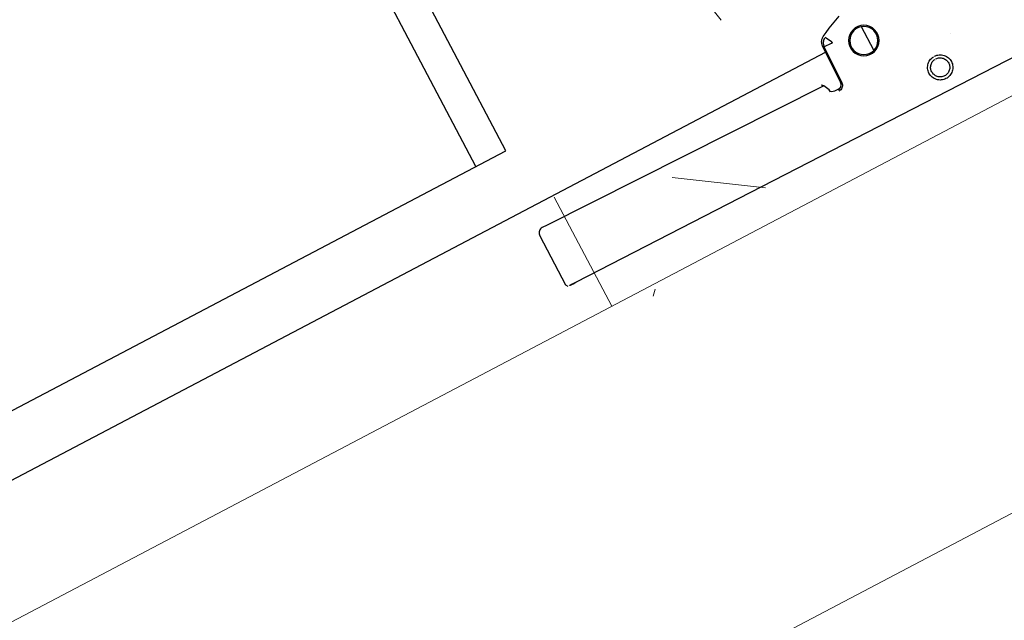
# Model space of a CAD drawing. Header units: metres. Extents: x 7408630 to 7411134, y 5569633 to 5570339.
# Tile 130 of 256: x 7410481.0819 to 7410481.2416, y 5569933.3444 to 5569933.4419. Entities that reach past the tile are written whole.
import ezdxf
from ezdxf.enums import TextEntityAlignment as Align

# ---------------------------------------------------------------- set-up
doc = ezdxf.new("R2010")
doc.units = ezdxf.units.M
doc.header["$MEASUREMENT"] = 0
doc.linetypes.add('HIDDEN2', pattern=[4.762499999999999, 3.175, -1.5875])
doc.layers.add('0-wypos-sanitarne', color=1, linetype='Continuous')
for name, color, linetype, lineweight in [('Istn-sciany', 3, 'Continuous', 20), ('OPIS POM NOWE', 140, 'Continuous', 5), ('Opis_pom', 9, 'Continuous', 18), ('WYBURZENIA HATCH', 253, 'Continuous', 0)]:
    doc.layers.add(name, color=color, linetype=linetype, lineweight=lineweight)
doc.layers.add('Wyburzenia', color=7, linetype='Continuous', lineweight=13, true_color=0xb0b0b0)
doc.styles.add('ARIAL', font='tahoma.ttf')

# ---------------------------------------------------------------- blocks, each defined once
blk = doc.blocks.new('99400_TOP')
for points in [[(0.1986390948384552, 0.1646989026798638), (0.1117342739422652, 0.1638652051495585)], [(0.1638577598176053, 0.1560678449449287), (0.1640908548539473, 0.1560227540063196), (0.1642507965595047, 0.1559550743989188), (0.1643976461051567, 0.1558597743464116), (0.1645262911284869, 0.1557396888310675), (0.1646315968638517, 0.1555991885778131), (0.1647109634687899, 0.1554420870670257), (0.1647613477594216, 0.1552737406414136), (0.164781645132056, 0.1550990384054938), (0.1649597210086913, 0.1485351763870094), (0.1649680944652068, 0.1484212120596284), (0.1649829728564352, 0.1483207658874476), (0.1650050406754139, 0.1482196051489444), (0.1650340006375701, 0.1481203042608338), (0.1650696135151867, 0.1480235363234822), (0.1651117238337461, 0.1479295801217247), (0.1651601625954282, 0.1478387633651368), (0.1652147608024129, 0.1477514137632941), (0.1652753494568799, 0.1476678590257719), (0.1653464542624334, 0.1475832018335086), (0.1654215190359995, 0.1475059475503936), (0.1655005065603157, 0.1474354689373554), (0.1655838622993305, 0.1473711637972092), (0.165670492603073, 0.1473133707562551), (0.165759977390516, 0.1472622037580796), (0.1665076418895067, 0.1468765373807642), (0.1672658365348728, 0.146512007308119), (0.1680339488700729, 0.1461688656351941), (0.1688113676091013, 0.1458473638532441), (0.1695974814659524, 0.1455477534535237)], [(0.1650997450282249, 0.1487050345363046), (0.1649208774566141, 0.1552963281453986), (0.1649013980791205, 0.1554669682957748), (0.1648532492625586, 0.1556317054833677), (0.1647773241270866, 0.15578592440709), (0.1646764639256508, 0.1559247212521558), (0.1645529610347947, 0.1560443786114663), (0.1644112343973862, 0.1561409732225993), (0.1642545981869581, 0.1562120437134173), (0.1640886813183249, 0.1562551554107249), (0.1639117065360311, 0.1562693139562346)], [(0.1720018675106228, 0.1530538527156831), (0.1720018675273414, 0.1487354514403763)], [(0.1649285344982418, 0.1496802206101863), (-0.1647679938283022, 0.1496802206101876)], [(-0.1184726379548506, 0.0496799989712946), (-0.1184726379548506, 0.1396802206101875), (0.1115273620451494, 0.1396802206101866), (0.1115273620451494, 0.0496799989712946)], [(0.1060236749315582, 0.1396802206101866), (0.1060236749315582, 0.0496799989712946)]]:
    blk.add_lwpolyline(points)
blk.add_lwpolyline([(0.1642372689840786, 0.1559621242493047), (0.1632736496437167, 0.1559528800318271), (0.1630435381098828, 0.1559236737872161), (0.162826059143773, 0.1558421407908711), (0.1626241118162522, 0.1557064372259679), (0.1626483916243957, 0.1557497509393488), (0.1625865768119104, 0.1555515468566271), (0.1625669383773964, 0.1553450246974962, -0.1574318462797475), (0.1623839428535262, 0.1547584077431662), (0.1621006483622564, 0.1543570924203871, -0.241147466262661), (0.1612932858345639, 0.1539338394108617), (0.1115022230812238, 0.1534561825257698), (0.1113368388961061, 0.1534548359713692), (0.1111889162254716, 0.1534541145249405), (0.1110723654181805, 0.1534541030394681), (0.1109378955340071, 0.1534570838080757), (0.1107790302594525, 0.1534793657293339), (0.1106189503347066, 0.1535293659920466), (0.1104692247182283, 0.1536054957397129), (0.1103339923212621, 0.1537060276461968), (0.1102177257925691, 0.1538274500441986), (0.1101232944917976, 0.1539670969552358), (0.1100537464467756, 0.1541201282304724), (0.1100107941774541, 0.1542831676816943), (0.1099957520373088, 0.1544504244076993), (0.1099484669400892, 0.163445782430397), (0.1102251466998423, 0.1638377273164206)], format="xyb")
for points in [[(0.1802429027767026, 0.1584770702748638), (0.1804434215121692, 0.1584888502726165), (0.1806418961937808, 0.1585202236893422), (0.1808364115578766, 0.158570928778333), (0.1810251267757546, 0.1586405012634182), (0.1812060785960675, 0.1587282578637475), (0.1813772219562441, 0.1588331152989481), (0.1815372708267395, 0.1589541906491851), (0.1816849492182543, 0.1590906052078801), (0.1818185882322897, 0.1592409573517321), (0.1819366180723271, 0.1594033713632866), (0.1820381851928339, 0.1595765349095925), (0.1821224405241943, 0.1597591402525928), (0.1821883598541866, 0.1599491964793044), (0.1822352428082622, 0.1601444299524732), (0.1822628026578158, 0.1603432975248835), (0.1822707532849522, 0.1605442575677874), (0.1822589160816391, 0.1607450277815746), (0.1822275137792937, 0.1609433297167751), (0.1821768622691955, 0.1611376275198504), (0.182107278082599, 0.1613263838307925), (0.1820195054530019, 0.161507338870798), (0.1819146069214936, 0.1616785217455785), (0.1817934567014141, 0.1618386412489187), (0.1816569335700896, 0.1619864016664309), (0.1815066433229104, 0.1621199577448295), (0.1813442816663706, 0.1622379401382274), (0.181171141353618, 0.1623394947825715), (0.1809885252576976, 0.1624237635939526), (0.1807984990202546, 0.1624897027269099), (0.180603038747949, 0.1625366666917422), (0.1804039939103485, 0.1625642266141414), (0.1802032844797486, 0.1625721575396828), (0.1800027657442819, 0.1625603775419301), (0.1798042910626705, 0.1625290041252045), (0.1796097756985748, 0.1624782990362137), (0.1794210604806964, 0.1624087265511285), (0.1792401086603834, 0.1623209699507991), (0.1790689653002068, 0.1622161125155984), (0.1789089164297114, 0.1620950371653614), (0.1787612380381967, 0.1619586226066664), (0.1786275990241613, 0.1618082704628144), (0.178509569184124, 0.1616458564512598), (0.1784080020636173, 0.161472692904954), (0.1783237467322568, 0.1612900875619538), (0.1782578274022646, 0.1611000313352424), (0.178210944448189, 0.1609047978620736), (0.1781833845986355, 0.1607059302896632), (0.178175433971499, 0.1605049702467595), (0.178187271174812, 0.1603042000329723), (0.1782186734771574, 0.1601058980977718), (0.1782693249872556, 0.1599116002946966), (0.178338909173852, 0.1597228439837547), (0.1784266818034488, 0.1595418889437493), (0.178531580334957, 0.159370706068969), (0.1786527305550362, 0.1592105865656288), (0.1787892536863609, 0.1590628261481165), (0.1789395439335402, 0.1589292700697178), (0.17910190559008, 0.1588112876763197), (0.1792750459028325, 0.1587097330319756), (0.1794576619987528, 0.1586254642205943), (0.1796476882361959, 0.1585595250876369), (0.1798431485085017, 0.1585125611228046), (0.1800421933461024, 0.1584850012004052)], [(0.1802350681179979, 0.1589683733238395), (0.1803868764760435, 0.1589772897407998), (0.1805368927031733, 0.1590009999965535), (0.180684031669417, 0.1590393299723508), (0.1808267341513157, 0.1590919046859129), (0.1809634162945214, 0.1591581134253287), (0.1810930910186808, 0.1592374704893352), (0.1812144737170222, 0.1593292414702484), (0.1813262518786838, 0.1594324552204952), (0.1814273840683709, 0.159546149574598), (0.1815168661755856, 0.1596691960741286), (0.181593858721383, 0.1598004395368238), (0.1816576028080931, 0.1599385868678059), (0.1817074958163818, 0.1600823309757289), (0.1817430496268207, 0.1602302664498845), (0.181763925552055, 0.160380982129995), (0.1817699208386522, 0.160533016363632), (0.1817609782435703, 0.1606849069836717), (0.1817371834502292, 0.1608351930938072), (0.1816987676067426, 0.1609824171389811), (0.1816460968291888, 0.1611251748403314), (0.1815796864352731, 0.1612620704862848), (0.1815001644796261, 0.1613918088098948), (0.1814083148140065, 0.1615131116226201), (0.1813049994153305, 0.1616248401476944), (0.1811912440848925, 0.1617258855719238), (0.1810681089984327, 0.1618153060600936), (0.1809369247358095, 0.1618921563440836), (0.1807989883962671, 0.161955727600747), (0.180655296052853, 0.1620055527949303), (0.1805074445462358, 0.1620410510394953), (0.1803570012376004, 0.1620618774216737), (0.1802050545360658, 0.1620678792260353), (0.180053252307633, 0.1620589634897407), (0.1799032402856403, 0.1620352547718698), (0.179756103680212, 0.1619969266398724), (0.1796134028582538, 0.1619443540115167), (0.1794767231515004, 0.1618781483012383), (0.1793470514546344, 0.1617987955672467), (0.1792256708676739, 0.1617070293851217), (0.1791138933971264, 0.1616038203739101), (0.1790127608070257, 0.1614901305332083), (0.1789232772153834, 0.1613670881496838), (0.1788462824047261, 0.1612358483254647), (0.178782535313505, 0.1610977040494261), (0.1787326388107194, 0.1609539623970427), (0.1786970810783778, 0.1608060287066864), (0.1786762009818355, 0.1606553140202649), (0.1786702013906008, 0.1605032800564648), (0.1786791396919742, 0.1603513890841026), (0.1787029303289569, 0.1602011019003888), (0.1787413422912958, 0.1600538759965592), (0.1787940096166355, 0.159911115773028), (0.1788604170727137, 0.1597742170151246), (0.1789399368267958, 0.1596444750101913), (0.1790317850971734, 0.1595231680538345), (0.1791351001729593, 0.1594114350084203), (0.1792488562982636, 0.1593103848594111), (0.1793719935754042, 0.1592209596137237), (0.1795031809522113, 0.1591441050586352), (0.1796411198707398, 0.1590805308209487), (0.1797848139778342, 0.1590307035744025), (0.1799326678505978, 0.1589952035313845), (0.1800831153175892, 0.158974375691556)], [(0.1658711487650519, 0.1475357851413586), (0.1658231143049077, 0.1475649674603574), (0.1657737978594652, 0.1475979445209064), (0.1657275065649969, 0.1476313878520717), (0.1656834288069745, 0.147665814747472), (0.1656313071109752, 0.1477101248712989), (0.1655808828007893, 0.147757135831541), (0.1655323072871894, 0.1478068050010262), (0.165485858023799, 0.147858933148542), (0.1654419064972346, 0.1479131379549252), (0.165400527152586, 0.1479693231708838), (0.1653617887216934, 0.1480273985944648), (0.1653257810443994, 0.1480872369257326), (0.1652926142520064, 0.1481486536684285), (0.1652623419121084, 0.1482115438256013), (0.1652350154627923, 0.148275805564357), (0.1652107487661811, 0.1483411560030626), (0.1651896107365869, 0.1484073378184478), (0.1651716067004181, 0.1484742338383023), (0.1651562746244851, 0.1485440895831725), (0.1651458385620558, 0.1486036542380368), (0.1651385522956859, 0.1486586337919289), (0.1651330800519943, 0.1487158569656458), (0.1651296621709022, 0.1487749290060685), (0.1651807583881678, 0.1487944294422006), (0.1664294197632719, 0.1488380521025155), (0.166484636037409, 0.1488405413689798), (0.1665420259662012, 0.1488405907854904), (0.166593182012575, 0.1488598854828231), (0.166641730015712, 0.148834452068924), (0.16661275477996, 0.1487862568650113), (0.1665815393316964, 0.1487398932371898), (0.1665552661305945, 0.1486870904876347), (0.1665255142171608, 0.1486337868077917), (0.1659423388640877, 0.1475444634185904)]]:
    blk.add_lwpolyline(points, close=True)
for centre, radius in [((0.1712867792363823, 0.150896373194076), 0.002474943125), ((0.171285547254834, 0.150894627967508), 0.002274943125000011)]:
    blk.add_circle(centre, radius)
for centre, major_axis, ratio, start_param, end_param in [((0.1114483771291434, 0.1634602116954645), (-0.001499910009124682, -1.447014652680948e-05), 0.008666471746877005, 6.276937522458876, 6.283143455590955), ((0.1117250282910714, 0.163852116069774), (0.001499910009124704, 1.447014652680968e-05), 0.008666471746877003, 1.564548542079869, 3.135352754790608), ((0.1632643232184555, 0.1569528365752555), (9.592783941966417e-06, -0.0009999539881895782), 0.006243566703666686, 4.401013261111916e-13, 0.008666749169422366)]:
    blk.add_ellipse(centre, major_axis=major_axis, ratio=ratio, start_param=start_param, end_param=end_param)
blk = doc.blocks.new('A$Cff2eaf8b')
blk.add_blockref('99400_TOP', (-1.93500011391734e-06, -0.08217999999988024))
blk = doc.blocks.new('A$C142d3faa')
at = {"layer": 'WYBURZENIA HATCH'}
h = blk.add_hatch(dxfattribs=at)
h.set_pattern_fill('AR-CONC', color=256, scale=0.1)
h.set_pattern_definition([(49.99999999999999, (-58931.34199039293, 199163.1944934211), (18.2184668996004, -1.593908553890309), [1.905, -20.955]), (355, (-58931.34199039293, 199163.1944934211), (-3.524342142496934, 19.10568452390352), [1.524, -16.764058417]), (100.4514447, (-58929.82378969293, 199163.0616680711), (14.69412470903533, 17.51177519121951), [1.61900088, -17.80902446]), (46.18420000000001, (-58931.34199039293, 199168.2744934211), (27.10790408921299, -4.204232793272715), [2.8575, -31.4325]), (96.63555760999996, (-58929.08300039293, 199167.9241434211), (23.7404134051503, 24.74261245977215), [2.428502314, -26.713560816]), (351.1841511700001, (-58931.34199039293, 199168.2744934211), (23.74041340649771, 24.74261245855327), [2.285996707, -25.145973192]), (21, (-58928.80199039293, 199167.0044934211), (15.16143912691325, -10.22651981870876), [1.905, -20.955]), (326.0000000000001, (-58928.80199039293, 199167.0044934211), (6.180202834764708, 18.41879661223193), [1.524, -16.764]), (71.45144499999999, (-58927.53853713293, 199166.1522834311), (21.34164192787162, 8.192276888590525), [1.61900088, -17.80899376]), (37.50000000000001, (-58931.34199039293, 199163.1944934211), (0.3088603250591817, 8.455503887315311), [0, -16.5608, 0, -17.018, 0, -16.8275]), (7.499999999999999, (-58931.34199039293, 199163.1944934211), (6.681966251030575, 10.01805748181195), [0, -9.7028, 0, -16.1798, 0, -6.413500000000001]), (327.5, (-58937.00619039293, 199163.1944934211), (13.55905951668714, -0.5728743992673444), [0, -6.350000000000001, 0, -19.812, 0, -26.289]), (317.5, (-58939.54619039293, 199163.1944934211), (14.81291813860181, 2.542649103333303), [0, -8.255, 0, -13.1572, 0, -18.669])])
h.paths.add_polyline_path([(668.2253591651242, 4596.606190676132), (656.2253591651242, 4596.606190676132), (656.2253591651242, 4818.606190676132), (668.2253591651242, 4818.606190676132)])
at = {"layer": 'Istn-sciany'}
for points in [[(630.2253591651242, 4596.606190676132), (668.2253591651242, 4596.606190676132)], [(636.2253591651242, 4590.606190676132), (668.2253591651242, 4590.606190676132)]]:
    blk.add_lwpolyline(points, dxfattribs=at)
at = {"layer": 'Wyburzenia', "linetype": 'HIDDEN2', "ltscale": 3}
blk.add_lwpolyline([(656.2253591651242, 4818.606190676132), (656.2253591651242, 4596.606190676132)], dxfattribs=at)
at = {"layer": '0-wypos-sanitarne', "xscale": -100, "yscale": 100, "zscale": 100, "rotation": 180}
blk.add_blockref('A$Cff2eaf8b', (644.7253591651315, 4605.388190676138), dxfattribs=at)
at = {"layer": 'OPIS POM NOWE', "style": 'ARIAL'}
for tag, p in [('E1,4', (2085.453509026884, 1677.902724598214)), ('E1,4', (2642.565068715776, 1467.098580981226)), ('E1,4', (2887.554946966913, 1334.669140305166)), ('E1,1', (2346.15172770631, 945.3069204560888)), ('E1,2', (2380.289767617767, 731.4605824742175)), ('E1,4', (3248.926969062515, 423.5622677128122)), ('E1,3', (2269.290473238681, 389.8474601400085)), ('E1,5', (4145.396889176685, -41.41678165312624))]:
    blk.add_attdef(tag, text='', height=23.936, dxfattribs=at).set_placement(p, align=Align.MIDDLE_CENTER)
at = {"layer": 'Opis_pom', "ltscale": 0.7, "style": 'ARIAL'}
for tag, p in [('B1,18', (784.175454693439, 4749.376909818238)), ('B1,21', (1474.160621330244, 4744.552251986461)), ('B1/17', (593.1950013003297, 4721.360037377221)), ('1,23', (2643.879736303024, 4721.360037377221)), ('1,22', (2015.997302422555, 4715.619925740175)), ('A1,1', (-123.2752701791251, 4710.792713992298)), ('B1,1', (2964.213888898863, 4687.194759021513)), ('B1,19', (983.4770436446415, 4684.250472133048)), ('A1,6', (-365.3793687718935, 4657.226791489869)), ('A1,16', (198.2072643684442, 4631.436355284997)), ('B1,20', (1267.194878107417, 4624.632454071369)), ('B1,3', (3298.013043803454, 4567.235815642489)), ('B1,4', (4545.109849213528, 4480.622250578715)), ('A1,5', (-782.1155021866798, 4446.932694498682)), ('A1,2', (-186.9193724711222, 4425.112318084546)), ('A1,15', (198.2072643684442, 4391.000839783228)), ('B1,2', (2872.012077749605, 4302.459186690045)), ('A1,3', (-121.2895641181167, 4150.905633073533)), ('B1,8', (2427.383192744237, 4053.123158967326)), ('B1,6', (4754.926236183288, 3940.334623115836)), ('A1,4', (-837.6792277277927, 3920.772192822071)), ('B1,14', (401.2060605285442, 3890.998977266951)), ('B1,13', (1255.283140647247, 3857.264790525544)), ('B1,5', (4487.887436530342, 3854.524062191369)), ('B1,10', (1961.599271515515, 3852.276071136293)), ('B1,9', (2126.781835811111, 3827.246892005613)), ('B1,7', (3203.179523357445, 3799.68363001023)), ('B1,11', (2118.658790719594, 3658.838670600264)), ('B1,12', (1949.477289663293, 3633.257187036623)), ('C1,2', (2894.604733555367, 3427.283363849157)), ('C1,3', (2160.246723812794, 3198.455877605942)), ('C1,1', (3129.25555325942, 2706.44898945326)), ('C1,4', (2077.339235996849, 2485.413103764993)), ('C1,5', (2131.383208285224, 2180.309788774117)), ('C1,10', (3196.043433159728, 2172.920878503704)), ('C1,9', (3215.995519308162, 1907.634199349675)), ('C1,6', (2168.073843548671, 1819.58528353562)), ('D0,18', (1348.653176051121, 1483.781635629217)), ('C1,8', (2890.195548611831, 1472.29709332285)), ('C1,7', (2247.746238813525, 1432.404889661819)), ('D,03', (680.1466722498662, 1361.206844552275)), ('D0,15', (1769.826019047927, 1360.285680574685)), ('D,07', (301.6534830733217, 1339.208595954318)), ('D0,6', (-189.623502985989, 1299.117330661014)), ('D0,8', (-573.6059719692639, 1280.794415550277)), ('D0,2', (1011.718833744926, 1184.667071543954)), ('D0,4', (520.2942003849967, 1181.603761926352)), ('D0,14', (1790.011409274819, 1156.002015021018)), ('D,05', (264.3299696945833, 1077.697489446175)), ('D0,13', (1760.78024321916, 974.2700197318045)), ('D0,09', (-770.0709432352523, 944.5551283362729)), ('D0,1', (999.9887503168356, 928.6062601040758)), ('D0,10', (-751.0723892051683, 564.5580135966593)), ('D0,11', (-751.0723892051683, 336.7382673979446)), ('D0,12', (198.7439030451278, 306.3970252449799))]:
    blk.add_attdef(tag, text='', height=11.968, dxfattribs=at).set_placement(p, align=Align.MIDDLE_CENTER)

msp = doc.modelspace()

# ---------------------------------------------------------------- block references
at = {"xscale": 0.01, "yscale": 0.01, "zscale": 0.01, "rotation": 27.75854060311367}
msp.add_blockref('A$C142d3faa', (7410496.779402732, 5569889.662845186), dxfattribs=at)

doc.saveas('drawing.dxf')
